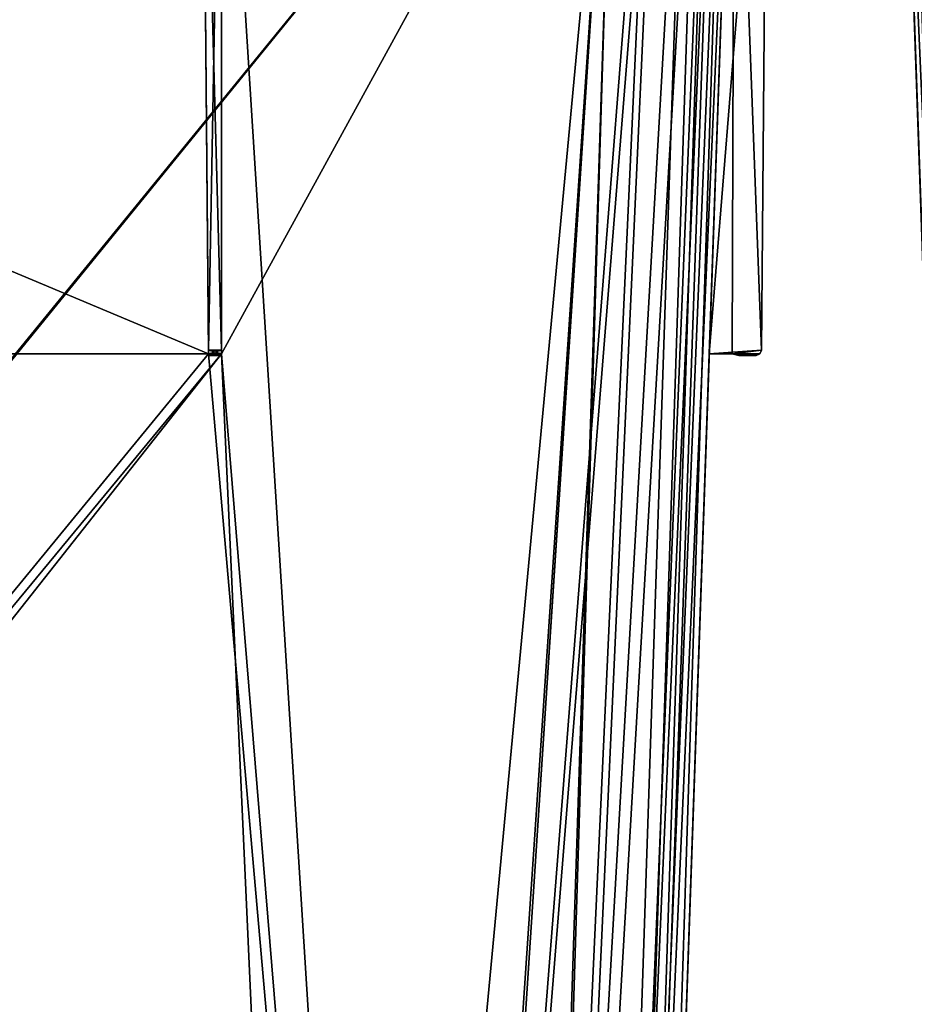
# Model space of a CAD drawing. Header units: millimetres. Extents: x -294 to 294, y -42 to 464.
# Tile 185 of 223: x -15 to 88, y 211 to 324. Entities that reach past the tile are written whole.
import ezdxf

# ---------------------------------------------------------------- set-up
doc = ezdxf.new("R2010")
doc.units = ezdxf.units.MM
doc.header["$LTSCALE"] = 65.185185
for name, color, linetype in [('1410', 7, 'CONTINUOUS'), ('1416', 7, 'CONTINUOUS'), ('1437', 7, 'CONTINUOUS'), ('1526', 7, 'CONTINUOUS'), ('1533', 7, 'CONTINUOUS'), ('1534', 7, 'CONTINUOUS'), ('1560', 7, 'CONTINUOUS'), ('1581', 7, 'CONTINUOUS'), ('1667', 7, 'CONTINUOUS'), ('1700', 7, 'CONTINUOUS'), ('1702', 7, 'CONTINUOUS'), ('1703', 7, 'CONTINUOUS'), ('1704', 7, 'CONTINUOUS'), ('1705', 7, 'CONTINUOUS'), ('1706', 7, 'CONTINUOUS'), ('1707', 7, 'CONTINUOUS'), ('1708', 7, 'CONTINUOUS'), ('1716', 7, 'CONTINUOUS'), ('1717', 7, 'CONTINUOUS'), ('1718', 7, 'CONTINUOUS'), ('1719', 7, 'CONTINUOUS'), ('1720', 7, 'CONTINUOUS'), ('1721', 7, 'CONTINUOUS'), ('1722', 7, 'CONTINUOUS'), ('1723', 7, 'CONTINUOUS'), ('1724', 7, 'CONTINUOUS'), ('1725', 7, 'CONTINUOUS'), ('1726', 7, 'CONTINUOUS'), ('1727', 7, 'CONTINUOUS'), ('1728', 7, 'CONTINUOUS'), ('1729', 7, 'CONTINUOUS'), ('1730', 7, 'CONTINUOUS'), ('1731', 7, 'CONTINUOUS'), ('1732', 7, 'CONTINUOUS'), ('1733', 7, 'CONTINUOUS'), ('1734', 7, 'CONTINUOUS'), ('1735', 7, 'CONTINUOUS'), ('1736', 7, 'CONTINUOUS'), ('3113', 7, 'CONTINUOUS'), ('3116', 7, 'CONTINUOUS'), ('3270', 7, 'CONTINUOUS')]:
    doc.layers.add(name, color=color, linetype=linetype)

msp = doc.modelspace()

# ---------------------------------------------------------------- linework, layer by layer
at = {"layer": '1410', "linetype": 'Continuous'}
for points in [[(67.38, 369, -319.71), (64.49, 286, -274.25), (55.02, 15, -286.54), (67.38, 369, -319.71)], [(55.02, 15, -296.56), (67.38, 369, -319.71), (55.02, 15, -286.54), (55.02, 15, -296.56)], [(67.38, 369, -27.29), (55.02, 15, -50.44), (67.38, 369, -72.75), (67.38, 369, -27.29)], [(67.38, 369, -72.75), (55.02, 15, -50.44), (64.49, 286, -72.75), (67.38, 369, -72.75)], [(67.38, 369, -272.03), (67.38, 369, -74.97), (64.49, 286, -74.25), (67.38, 369, -272.03)], [(64.49, 286, -272.75), (67.38, 369, -272.03), (64.49, 286, -74.25), (64.49, 286, -272.75)], [(67.38, 369, -274.25), (64.49, 286, -274.25), (67.38, 369, -319.71), (67.38, 369, -274.25)], [(64.49, 286, -274.25), (64.49, 286, -272.75), (55.02, 15, -50.44), (64.49, 286, -274.25)], [(55.02, 15, -50.44), (64.49, 286, -272.75), (64.49, 286, -74.25), (55.02, 15, -50.44)], [(55.02, 15, -286.54), (64.49, 286, -274.25), (55.02, 15, -60.46), (55.02, 15, -286.54)], [(55.02, 15, -60.46), (64.49, 286, -274.25), (55.02, 15, -50.44), (55.02, 15, -60.46)], [(64.49, 286, -72.75), (55.02, 15, -50.44), (64.49, 286, -74.25), (64.49, 286, -72.75)]]:
    msp.add_3dface(points, dxfattribs=at)
at = {"layer": '1416', "linetype": 'Continuous'}
for points in [[(53.84, 371, -331.45), (-238.84, 371, -331.45), (-217.11, 38.79, -319.85), (53.84, 371, -331.45)], [(-216.47, 38.79, -319.85), (53.84, 371, -331.45), (-217.11, 38.79, -319.85), (-216.47, 38.79, -319.85)], [(53.84, 371, -331.45), (-216.47, 38.79, -319.85), (31.47, 38.79, -319.85), (53.84, 371, -331.45)], [(32.11, 38.79, -319.85), (53.84, 371, -331.45), (31.47, 38.79, -319.85), (32.11, 38.79, -319.85)]]:
    msp.add_3dface(points, dxfattribs=at)
at = {"layer": '1437', "linetype": 'Continuous'}
for points in [[(-238.84, 371, -15.55), (53.84, 371, -15.55), (32.11, 38.79, -27.15), (-238.84, 371, -15.55)], [(-216.47, 38.79, -27.15), (-238.84, 371, -15.55), (31.47, 38.79, -27.15), (-216.47, 38.79, -27.15)], [(31.47, 38.79, -27.15), (-238.84, 371, -15.55), (32.11, 38.79, -27.15), (31.47, 38.79, -27.15)]]:
    msp.add_3dface(points, dxfattribs=at)
at = {"layer": '1526', "linetype": 'Continuous'}
for points in [[(65.45, 371, -27.16), (65.45, 371, -319.84), (53.85, 38.79, -298.11), (65.45, 371, -27.16)], [(53.85, 38.79, -48.89), (65.45, 371, -27.16), (53.85, 38.79, -49.53), (53.85, 38.79, -48.89)], [(65.45, 371, -27.16), (53.85, 38.79, -298.11), (53.85, 38.79, -297.47), (65.45, 371, -27.16)], [(65.45, 371, -27.16), (53.85, 38.79, -297.47), (53.85, 38.79, -49.53), (65.45, 371, -27.16)]]:
    msp.add_3dface(points, dxfattribs=at)
at = {"layer": '1533', "linetype": 'Continuous'}
for points in [[(53.84, 371, -331.45), (32.11, 38.79, -319.85), (42.99, 38.65, -316.93), (53.84, 371, -331.45)], [(58.29, 371, -330.57), (53.84, 371, -331.45), (42.99, 38.65, -316.93), (58.29, 371, -330.57)], [(62.06, 371, -328.05), (58.29, 371, -330.57), (42.99, 38.65, -316.93), (62.06, 371, -328.05)], [(62.06, 371, -328.05), (42.99, 38.65, -316.93), (50.94, 38.65, -308.98), (62.06, 371, -328.05)], [(64.57, 371, -324.29), (62.06, 371, -328.05), (50.94, 38.65, -308.98), (64.57, 371, -324.29)], [(64.57, 371, -324.29), (50.94, 38.65, -308.98), (53.85, 38.79, -298.11), (64.57, 371, -324.29)], [(65.45, 371, -319.84), (64.57, 371, -324.29), (53.85, 38.79, -298.11), (65.45, 371, -319.84)]]:
    msp.add_3dface(points, dxfattribs=at)
at = {"layer": '1534', "linetype": 'Continuous'}
for points in [[(53.84, 371, -15.55), (58.28, 371, -16.43), (32.11, 38.79, -27.15), (53.84, 371, -15.55)], [(32.11, 38.79, -27.15), (58.28, 371, -16.43), (42.99, 38.65, -30.07), (32.11, 38.79, -27.15)], [(58.28, 371, -16.43), (62.06, 371, -18.95), (42.99, 38.65, -30.07), (58.28, 371, -16.43)], [(62.06, 371, -18.95), (50.94, 38.65, -38.02), (42.99, 38.65, -30.07), (62.06, 371, -18.95)], [(62.06, 371, -18.95), (64.57, 371, -22.72), (50.94, 38.65, -38.02), (62.06, 371, -18.95)], [(64.57, 371, -22.72), (65.45, 371, -27.16), (50.94, 38.65, -38.02), (64.57, 371, -22.72)], [(65.45, 371, -27.16), (53.85, 38.79, -48.89), (50.94, 38.65, -38.02), (65.45, 371, -27.16)]]:
    msp.add_3dface(points, dxfattribs=at)
at = {"layer": '1560', "linetype": 'Continuous'}
for points in [[(6.03, 369, -13.62), (-191.03, 369, -13.62), (-191.75, 286, -16.51), (6.03, 369, -13.62)], [(6.03, 369, -13.62), (-191.75, 286, -16.51), (6.75, 286, -16.51), (6.03, 369, -13.62)], [(53.71, 369, -13.62), (8.25, 369, -13.62), (8.25, 286, -16.51), (53.71, 369, -13.62)], [(53.71, 369, -13.62), (8.25, 286, -16.51), (20.54, 15, -25.98), (53.71, 369, -13.62)], [(30.56, 15, -25.98), (53.71, 369, -13.62), (20.54, 15, -25.98), (30.56, 15, -25.98)], [(-215.56, 15, -25.98), (-205.54, 15, -25.98), (8.25, 286, -16.51), (-215.56, 15, -25.98)], [(-191.75, 286, -16.51), (-215.56, 15, -25.98), (6.75, 286, -16.51), (-191.75, 286, -16.51)], [(6.75, 286, -16.51), (-215.56, 15, -25.98), (8.25, 286, -16.51), (6.75, 286, -16.51)], [(8.25, 286, -16.51), (-205.54, 15, -25.98), (20.54, 15, -25.98), (8.25, 286, -16.51)]]:
    msp.add_3dface(points, dxfattribs=at)
at = {"layer": '1581', "linetype": 'Continuous'}
for points in [[(-191.75, 286, -330.49), (-191.03, 369, -333.38), (6.75, 286, -330.49), (-191.75, 286, -330.49)], [(-191.03, 369, -333.38), (6.03, 369, -333.38), (6.75, 286, -330.49), (-191.03, 369, -333.38)], [(8.25, 369, -333.38), (53.71, 369, -333.38), (30.56, 15, -321.02), (8.25, 369, -333.38)], [(8.25, 369, -333.38), (30.56, 15, -321.02), (8.25, 286, -330.49), (8.25, 369, -333.38)], [(-205.54, 15, -321.02), (-193.25, 286, -330.49), (20.54, 15, -321.02), (-205.54, 15, -321.02)], [(-193.25, 286, -330.49), (-191.75, 286, -330.49), (30.56, 15, -321.02), (-193.25, 286, -330.49)], [(20.54, 15, -321.02), (-193.25, 286, -330.49), (30.56, 15, -321.02), (20.54, 15, -321.02)], [(30.56, 15, -321.02), (-191.75, 286, -330.49), (6.75, 286, -330.49), (30.56, 15, -321.02)], [(8.25, 286, -330.49), (30.56, 15, -321.02), (6.75, 286, -330.49), (8.25, 286, -330.49)]]:
    msp.add_3dface(points, dxfattribs=at)
at = {"layer": '1667', "linetype": 'Continuous'}
for points in [[(53.71, 369, -333.38), (58.95, 369, -332.35), (30.56, 15, -321.02), (53.71, 369, -333.38)], [(30.56, 15, -321.02), (58.95, 369, -332.35), (42.81, 15, -317.74), (30.56, 15, -321.02)], [(58.95, 369, -332.35), (63.39, 369, -329.38), (42.81, 15, -317.74), (58.95, 369, -332.35)], [(63.39, 369, -329.38), (51.75, 15, -308.8), (42.81, 15, -317.74), (63.39, 369, -329.38)], [(67.38, 369, -319.71), (55.02, 15, -296.56), (51.75, 15, -308.8), (67.38, 369, -319.71)], [(66.35, 369, -324.94), (67.38, 369, -319.71), (51.75, 15, -308.8), (66.35, 369, -324.94)], [(63.39, 369, -329.38), (66.35, 369, -324.94), (51.75, 15, -308.8), (63.39, 369, -329.38)]]:
    msp.add_3dface(points, dxfattribs=at)
at = {"layer": '1700', "linetype": 'Continuous'}
for points in [[(53.71, 369, -13.62), (30.56, 15, -25.98), (42.8, 15, -29.25), (53.71, 369, -13.62)], [(63.39, 369, -17.62), (58.95, 369, -14.66), (42.8, 15, -29.25), (63.39, 369, -17.62)], [(63.39, 369, -17.62), (42.8, 15, -29.25), (51.75, 15, -38.21), (63.39, 369, -17.62)], [(58.95, 369, -14.66), (53.71, 369, -13.62), (42.8, 15, -29.25), (58.95, 369, -14.66)], [(55.02, 15, -50.44), (66.35, 369, -22.05), (51.75, 15, -38.21), (55.02, 15, -50.44)], [(66.35, 369, -22.05), (63.39, 369, -17.62), (51.75, 15, -38.21), (66.35, 369, -22.05)], [(55.02, 15, -50.44), (67.38, 369, -27.29), (66.35, 369, -22.05), (55.02, 15, -50.44)]]:
    msp.add_3dface(points, dxfattribs=at)
at = {"layer": '1702', "linetype": 'Continuous'}
for points in [[(8.25, 369, -337.21), (8.25, 369, -333.38), (8.25, 286, -330.49), (8.25, 369, -337.21)], [(8.25, 369, -337.21), (8.25, 286, -330.49), (8.25, 286.39, -336.49), (8.25, 369, -337.21)], [(8.25, 286.39, -336.49), (8.25, 286, -330.49), (8.25, 286, -333.14), (8.25, 286.39, -336.49)], [(8.25, 285.97, -336.31), (8.25, 286.39, -336.49), (8.25, 286, -333.14), (8.25, 285.97, -336.31)], [(8.25, 285.8, -333.89), (8.25, 285.97, -336.31), (8.25, 286, -333.14), (8.25, 285.8, -333.89)], [(8.25, 285.8, -335.89), (8.25, 285.97, -336.31), (8.25, 285.8, -333.89), (8.25, 285.8, -335.89)]]:
    msp.add_3dface(points, dxfattribs=at)
at = {"layer": '1703', "linetype": 'Continuous'}
for points in [[(6.03, 369, -337.21), (8.25, 369, -337.21), (8.25, 286.39, -336.49), (6.03, 369, -337.21)], [(6.03, 369, -337.21), (8.25, 286.39, -336.49), (6.75, 286.39, -336.49), (6.03, 369, -337.21)]]:
    msp.add_3dface(points, dxfattribs=at)
at = {"layer": '1704', "linetype": 'Continuous'}
for points in [[(6.03, 369, -333.38), (6.03, 369, -337.21), (6.75, 286.39, -336.49), (6.03, 369, -333.38)], [(6.75, 286, -330.49), (6.03, 369, -333.38), (6.75, 286, -333.14), (6.75, 286, -330.49)], [(6.03, 369, -333.38), (6.75, 286.39, -336.49), (6.75, 286, -333.14), (6.03, 369, -333.38)], [(6.75, 286, -333.14), (6.75, 286.39, -336.49), (6.75, 285.97, -336.31), (6.75, 286, -333.14)], [(6.75, 285.8, -333.89), (6.75, 286, -333.14), (6.75, 285.8, -335.89), (6.75, 285.8, -333.89)], [(6.75, 285.8, -335.89), (6.75, 286, -333.14), (6.75, 285.97, -336.31), (6.75, 285.8, -335.89)]]:
    msp.add_3dface(points, dxfattribs=at)
at = {"layer": '1705', "linetype": 'Continuous'}
for points in [[(8.25, 286, -330.49), (6.75, 286, -330.49), (6.75, 286, -333.14), (8.25, 286, -330.49)], [(8.25, 286, -333.14), (8.25, 286, -330.49), (6.75, 286, -333.14), (8.25, 286, -333.14)]]:
    msp.add_3dface(points, dxfattribs=at)
at = {"layer": '1706', "linetype": 'Continuous'}
for points in [[(8.25, 285.8, -333.89), (8.25, 286, -333.14), (6.75, 286, -333.14), (8.25, 285.8, -333.89)], [(8.25, 285.8, -333.89), (6.75, 286, -333.14), (6.75, 285.8, -333.89), (8.25, 285.8, -333.89)]]:
    msp.add_3dface(points, dxfattribs=at)
at = {"layer": '1707', "linetype": 'Continuous'}
for points in [[(8.25, 285.8, -335.89), (8.25, 285.8, -333.89), (6.75, 285.8, -335.89), (8.25, 285.8, -335.89)], [(8.25, 285.8, -333.89), (6.75, 285.8, -333.89), (6.75, 285.8, -335.89), (8.25, 285.8, -333.89)]]:
    msp.add_3dface(points, dxfattribs=at)
at = {"layer": '1708', "linetype": 'Continuous'}
for points in [[(8.25, 286.39, -336.49), (8.25, 285.97, -336.31), (6.75, 286.39, -336.49), (8.25, 286.39, -336.49)], [(6.75, 286.39, -336.49), (8.25, 285.97, -336.31), (6.75, 285.97, -336.31), (6.75, 286.39, -336.49)], [(8.25, 285.97, -336.31), (8.25, 285.8, -335.89), (6.75, 285.97, -336.31), (8.25, 285.97, -336.31)], [(8.25, 285.8, -335.89), (6.75, 285.8, -335.89), (6.75, 285.97, -336.31), (8.25, 285.8, -335.89)]]:
    msp.add_3dface(points, dxfattribs=at)
at = {"layer": '1716', "linetype": 'Continuous'}
for points in [[(6.03, 369, -9.79), (6.03, 369, -13.62), (6.75, 286, -16.51), (6.03, 369, -9.79)], [(6.03, 369, -9.79), (6.75, 286, -16.51), (6.75, 286.39, -10.51), (6.03, 369, -9.79)], [(6.75, 286.39, -10.51), (6.75, 286, -16.51), (6.75, 286, -13.86), (6.75, 286.39, -10.51)], [(6.75, 285.97, -10.69), (6.75, 286.39, -10.51), (6.75, 286, -13.86), (6.75, 285.97, -10.69)], [(6.75, 285.8, -13.11), (6.75, 285.97, -10.69), (6.75, 286, -13.86), (6.75, 285.8, -13.11)], [(6.75, 285.8, -11.11), (6.75, 285.97, -10.69), (6.75, 285.8, -13.11), (6.75, 285.8, -11.11)]]:
    msp.add_3dface(points, dxfattribs=at)
at = {"layer": '1717', "linetype": 'Continuous'}
for points in [[(8.25, 369, -9.79), (6.03, 369, -9.79), (6.75, 286.39, -10.51), (8.25, 369, -9.79)], [(8.25, 369, -9.79), (6.75, 286.39, -10.51), (8.25, 286.39, -10.51), (8.25, 369, -9.79)]]:
    msp.add_3dface(points, dxfattribs=at)
at = {"layer": '1718', "linetype": 'Continuous'}
for points in [[(8.25, 369, -13.62), (8.25, 369, -9.79), (8.25, 286.39, -10.51), (8.25, 369, -13.62)], [(8.25, 286, -16.51), (8.25, 369, -13.62), (8.25, 286, -13.86), (8.25, 286, -16.51)], [(8.25, 369, -13.62), (8.25, 286.39, -10.51), (8.25, 286, -13.86), (8.25, 369, -13.62)], [(8.25, 286, -13.86), (8.25, 286.39, -10.51), (8.25, 285.97, -10.69), (8.25, 286, -13.86)], [(8.25, 285.8, -13.11), (8.25, 286, -13.86), (8.25, 285.8, -11.11), (8.25, 285.8, -13.11)], [(8.25, 285.8, -11.11), (8.25, 286, -13.86), (8.25, 285.97, -10.69), (8.25, 285.8, -11.11)]]:
    msp.add_3dface(points, dxfattribs=at)
at = {"layer": '1719', "linetype": 'Continuous'}
for points in [[(6.75, 286, -16.51), (8.25, 286, -16.51), (8.25, 286, -13.86), (6.75, 286, -16.51)], [(6.75, 286, -13.86), (6.75, 286, -16.51), (8.25, 286, -13.86), (6.75, 286, -13.86)]]:
    msp.add_3dface(points, dxfattribs=at)
at = {"layer": '1720', "linetype": 'Continuous'}
for points in [[(6.75, 285.8, -13.11), (6.75, 286, -13.86), (8.25, 286, -13.86), (6.75, 285.8, -13.11)], [(6.75, 285.8, -13.11), (8.25, 286, -13.86), (8.25, 285.8, -13.11), (6.75, 285.8, -13.11)]]:
    msp.add_3dface(points, dxfattribs=at)
at = {"layer": '1721', "linetype": 'Continuous'}
for points in [[(6.75, 285.8, -11.11), (6.75, 285.8, -13.11), (8.25, 285.8, -11.11), (6.75, 285.8, -11.11)], [(6.75, 285.8, -13.11), (8.25, 285.8, -13.11), (8.25, 285.8, -11.11), (6.75, 285.8, -13.11)]]:
    msp.add_3dface(points, dxfattribs=at)
at = {"layer": '1722', "linetype": 'Continuous'}
for points in [[(6.75, 286.39, -10.51), (6.75, 285.97, -10.69), (8.25, 286.39, -10.51), (6.75, 286.39, -10.51)], [(8.25, 286.39, -10.51), (6.75, 285.97, -10.69), (8.25, 285.97, -10.69), (8.25, 286.39, -10.51)], [(6.75, 285.97, -10.69), (6.75, 285.8, -11.11), (8.25, 285.97, -10.69), (6.75, 285.97, -10.69)], [(6.75, 285.8, -11.11), (8.25, 285.8, -11.11), (8.25, 285.97, -10.69), (6.75, 285.8, -11.11)]]:
    msp.add_3dface(points, dxfattribs=at)
at = {"layer": '1723', "linetype": 'Continuous'}
for points in [[(64.49, 286, -274.25), (67.38, 369, -274.25), (67.14, 286, -274.25), (64.49, 286, -274.25)], [(67.38, 369, -274.25), (70.49, 286.39, -274.25), (67.14, 286, -274.25), (67.38, 369, -274.25)], [(67.38, 369, -274.25), (71.21, 369, -274.25), (70.49, 286.39, -274.25), (67.38, 369, -274.25)], [(67.14, 286, -274.25), (70.49, 286.39, -274.25), (70.31, 285.97, -274.25), (67.14, 286, -274.25)], [(67.89, 285.8, -274.25), (67.14, 286, -274.25), (69.89, 285.8, -274.25), (67.89, 285.8, -274.25)], [(69.89, 285.8, -274.25), (67.14, 286, -274.25), (70.31, 285.97, -274.25), (69.89, 285.8, -274.25)]]:
    msp.add_3dface(points, dxfattribs=at)
at = {"layer": '1724', "linetype": 'Continuous'}
for points in [[(71.21, 369, -274.25), (71.21, 369, -272.03), (70.49, 286.39, -272.75), (71.21, 369, -274.25)], [(70.49, 286.39, -274.25), (71.21, 369, -274.25), (70.49, 286.39, -272.75), (70.49, 286.39, -274.25)]]:
    msp.add_3dface(points, dxfattribs=at)
at = {"layer": '1725', "linetype": 'Continuous'}
for points in [[(67.38, 369, -272.03), (64.49, 286, -272.75), (71.21, 369, -272.03), (67.38, 369, -272.03)], [(71.21, 369, -272.03), (64.49, 286, -272.75), (70.49, 286.39, -272.75), (71.21, 369, -272.03)], [(70.49, 286.39, -272.75), (64.49, 286, -272.75), (67.14, 286, -272.75), (70.49, 286.39, -272.75)], [(70.31, 285.97, -272.75), (70.49, 286.39, -272.75), (67.14, 286, -272.75), (70.31, 285.97, -272.75)], [(67.89, 285.8, -272.75), (70.31, 285.97, -272.75), (67.14, 286, -272.75), (67.89, 285.8, -272.75)], [(69.89, 285.8, -272.75), (70.31, 285.97, -272.75), (67.89, 285.8, -272.75), (69.89, 285.8, -272.75)]]:
    msp.add_3dface(points, dxfattribs=at)
at = {"layer": '1726', "linetype": 'Continuous'}
for points in [[(70.31, 285.97, -274.25), (70.49, 286.39, -274.25), (70.31, 285.97, -272.75), (70.31, 285.97, -274.25)], [(70.49, 286.39, -274.25), (70.49, 286.39, -272.75), (70.31, 285.97, -272.75), (70.49, 286.39, -274.25)], [(69.89, 285.8, -274.25), (70.31, 285.97, -274.25), (69.89, 285.8, -272.75), (69.89, 285.8, -274.25)], [(70.31, 285.97, -274.25), (70.31, 285.97, -272.75), (69.89, 285.8, -272.75), (70.31, 285.97, -274.25)]]:
    msp.add_3dface(points, dxfattribs=at)
at = {"layer": '1727', "linetype": 'Continuous'}
for points in [[(67.89, 285.8, -274.25), (69.89, 285.8, -274.25), (67.89, 285.8, -272.75), (67.89, 285.8, -274.25)], [(69.89, 285.8, -274.25), (69.89, 285.8, -272.75), (67.89, 285.8, -272.75), (69.89, 285.8, -274.25)]]:
    msp.add_3dface(points, dxfattribs=at)
at = {"layer": '1728', "linetype": 'Continuous'}
for points in [[(67.14, 286, -274.25), (67.89, 285.8, -274.25), (67.89, 285.8, -272.75), (67.14, 286, -274.25)], [(67.14, 286, -274.25), (67.89, 285.8, -272.75), (67.14, 286, -272.75), (67.14, 286, -274.25)]]:
    msp.add_3dface(points, dxfattribs=at)
at = {"layer": '1729', "linetype": 'Continuous'}
for points in [[(64.49, 286, -272.75), (64.49, 286, -274.25), (67.14, 286, -274.25), (64.49, 286, -272.75)], [(64.49, 286, -272.75), (67.14, 286, -274.25), (67.14, 286, -272.75), (64.49, 286, -272.75)]]:
    msp.add_3dface(points, dxfattribs=at)
at = {"layer": '1730', "linetype": 'Continuous'}
for points in [[(64.49, 286, -74.25), (67.38, 369, -74.97), (67.14, 286, -74.25), (64.49, 286, -74.25)], [(67.38, 369, -74.97), (70.49, 286.39, -74.25), (67.14, 286, -74.25), (67.38, 369, -74.97)], [(67.38, 369, -74.97), (71.21, 369, -74.97), (70.49, 286.39, -74.25), (67.38, 369, -74.97)], [(67.14, 286, -74.25), (70.49, 286.39, -74.25), (70.31, 285.97, -74.25), (67.14, 286, -74.25)], [(67.89, 285.8, -74.25), (67.14, 286, -74.25), (69.89, 285.8, -74.25), (67.89, 285.8, -74.25)], [(69.89, 285.8, -74.25), (67.14, 286, -74.25), (70.31, 285.97, -74.25), (69.89, 285.8, -74.25)]]:
    msp.add_3dface(points, dxfattribs=at)
at = {"layer": '1731', "linetype": 'Continuous'}
for points in [[(71.21, 369, -74.97), (71.21, 369, -72.75), (70.49, 286.39, -72.75), (71.21, 369, -74.97)], [(70.49, 286.39, -74.25), (71.21, 369, -74.97), (70.49, 286.39, -72.75), (70.49, 286.39, -74.25)]]:
    msp.add_3dface(points, dxfattribs=at)
at = {"layer": '1732', "linetype": 'Continuous'}
for points in [[(70.31, 285.97, -74.25), (70.49, 286.39, -74.25), (70.31, 285.97, -72.75), (70.31, 285.97, -74.25)], [(70.49, 286.39, -74.25), (70.49, 286.39, -72.75), (70.31, 285.97, -72.75), (70.49, 286.39, -74.25)], [(69.89, 285.8, -74.25), (70.31, 285.97, -74.25), (69.89, 285.8, -72.75), (69.89, 285.8, -74.25)], [(69.89, 285.8, -72.75), (70.31, 285.97, -74.25), (70.31, 285.97, -72.75), (69.89, 285.8, -72.75)]]:
    msp.add_3dface(points, dxfattribs=at)
at = {"layer": '1733', "linetype": 'Continuous'}
for points in [[(67.89, 285.8, -74.25), (69.89, 285.8, -74.25), (67.89, 285.8, -72.75), (67.89, 285.8, -74.25)], [(69.89, 285.8, -74.25), (69.89, 285.8, -72.75), (67.89, 285.8, -72.75), (69.89, 285.8, -74.25)]]:
    msp.add_3dface(points, dxfattribs=at)
at = {"layer": '1734', "linetype": 'Continuous'}
for points in [[(67.14, 286, -74.25), (67.89, 285.8, -74.25), (67.89, 285.8, -72.75), (67.14, 286, -74.25)], [(67.14, 286, -74.25), (67.89, 285.8, -72.75), (67.14, 286, -72.75), (67.14, 286, -74.25)]]:
    msp.add_3dface(points, dxfattribs=at)
at = {"layer": '1735', "linetype": 'Continuous'}
for points in [[(64.49, 286, -72.75), (64.49, 286, -74.25), (67.14, 286, -74.25), (64.49, 286, -72.75)], [(64.49, 286, -72.75), (67.14, 286, -74.25), (67.14, 286, -72.75), (64.49, 286, -72.75)]]:
    msp.add_3dface(points, dxfattribs=at)
at = {"layer": '1736', "linetype": 'Continuous'}
for points in [[(67.38, 369, -72.75), (64.49, 286, -72.75), (71.21, 369, -72.75), (67.38, 369, -72.75)], [(71.21, 369, -72.75), (64.49, 286, -72.75), (70.49, 286.39, -72.75), (71.21, 369, -72.75)], [(70.49, 286.39, -72.75), (64.49, 286, -72.75), (67.14, 286, -72.75), (70.49, 286.39, -72.75)], [(70.31, 285.97, -72.75), (70.49, 286.39, -72.75), (67.14, 286, -72.75), (70.31, 285.97, -72.75)], [(67.89, 285.8, -72.75), (70.31, 285.97, -72.75), (67.14, 286, -72.75), (67.89, 285.8, -72.75)], [(69.89, 285.8, -72.75), (70.31, 285.97, -72.75), (67.89, 285.8, -72.75), (69.89, 285.8, -72.75)]]:
    msp.add_3dface(points, dxfattribs=at)
at = {"layer": '3113', "linetype": 'Continuous'}
for points in [[(88.04, 327, -312.75), (86.4, 373.95, -319.68), (98.93, 15, -296.59), (88.04, 327, -312.75)], [(86.4, 373.95, -27.32), (88.04, 327, -34.25), (98.93, 15, -60.43), (86.4, 373.95, -27.32)], [(98.93, 15, -50.41), (86.4, 373.95, -27.32), (98.93, 15, -60.43), (98.93, 15, -50.41)], [(88.04, 327, -311.25), (88.04, 327, -312.75), (98.93, 15, -296.59), (88.04, 327, -311.25)], [(88.04, 327, -35.75), (88.04, 327, -311.25), (98.93, 15, -296.59), (88.04, 327, -35.75)], [(88.04, 327, -34.25), (88.04, 327, -35.75), (98.93, 15, -296.59), (88.04, 327, -34.25)], [(98.93, 15, -60.43), (88.04, 327, -34.25), (98.93, 15, -286.57), (98.93, 15, -60.43)], [(98.93, 15, -286.57), (88.04, 327, -34.25), (98.93, 15, -296.59), (98.93, 15, -286.57)]]:
    msp.add_3dface(points, dxfattribs=at)
at = {"layer": '3116', "linetype": 'Continuous'}
for points in [[(86.4, 373.95, -27.32), (98.93, 15, -50.41), (102.21, 15, -38.16), (86.4, 373.95, -27.32)], [(87.45, 373.93, -22), (86.4, 373.95, -27.32), (102.21, 15, -38.16), (87.45, 373.93, -22)], [(90.49, 373.93, -17.46), (87.45, 373.93, -22), (102.21, 15, -38.16), (90.49, 373.93, -17.46)]]:
    msp.add_3dface(points, dxfattribs=at)
at = {"layer": '3270', "linetype": 'Continuous'}
for points in [[(98.93, 15, -296.59), (86.4, 373.95, -319.68), (87.45, 373.93, -325), (98.93, 15, -296.59)], [(102.2, 15, -308.83), (98.93, 15, -296.59), (87.45, 373.93, -325), (102.2, 15, -308.83)], [(90.48, 373.93, -329.54), (102.2, 15, -308.83), (87.45, 373.93, -325), (90.48, 373.93, -329.54)]]:
    msp.add_3dface(points, dxfattribs=at)

doc.saveas('drawing.dxf')
